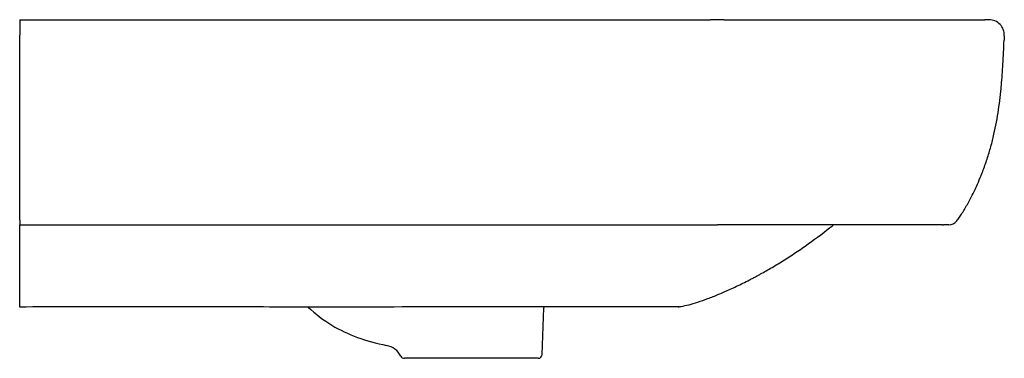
# Model space of a CAD drawing. Header units: millimetres. Extents: x -2 to 480, y -19 to 850.
# Tile 2 of 2: x 0 to 480, y 685 to 850. Entities that reach past the tile are written whole.
import ezdxf

# ---------------------------------------------------------------- set-up
doc = ezdxf.new("R2010")
doc.units = ezdxf.units.MM
doc.layers.add('GEB-KONTUR-A', color=5, linetype='CONTINUOUS')

msp = doc.modelspace()

# ---------------------------------------------------------------- linework, layer by layer
at = {"layer": 'GEB-KONTUR-A', "ltscale": 25}
for p, q in [((0, 850), (336.48, 850)), ((0, 850), (0, 842.51)), ((339.54, 850), (336.48, 850)), ((342.95, 850), (339.54, 850)), ((342.95, 850), (470.08, 850)), ((470.08, 850), (470.17, 850)), ((470.25, 850), (470.17, 850)), ((472.17, 850), (470.25, 850)), ((0, 840.01), (0, 842.51)), ((0, 752.29), (0, 840.01)), ((479.66, 842.17), (479.56, 840.01)), ((0, 752.29), (0, 750)), ((0, 750), (334.16, 750)), ((0, 710), (0, 750)), ((334.16, 750), (334.16, 750)), ((334.16, 750), (339.89, 750)), ((449.41, 750), (450.09, 750)), ((450.09, 750), (450.09, 750)), ((452.58, 750), (450.09, 750)), ((254.56, 686.93), (255.35, 709.54)), ((252.56, 685), (187.44, 685))]:
    msp.add_line(p, q, dxfattribs=at)
for centre, radius, start, end in [((472.17, 842.5), 7.5, 357.5, 90), ((452.58, 755), 5, 270.0007, 323.3815), ((266.34, 709.16), 11, 175.562, 178), ((320.49, 716.11), 6, 273.038, 277.2415), ((176.79, 681.48), 10, 27.3999, 78.5622), ((187.44, 687), 2, 207.3999, 270), ((252.56, 687), 2, 270, 358)]:
    msp.add_arc(centre, radius, start, end, dxfattribs=at)
for points, knots in [([(478.24, 818.03), (478.55, 821.47), (479.07, 828.83), (479.39, 836.13), (479.56, 840.01)], [0.6675772, 0.6675772, 0.6675772, 0.6675772, 0.8223239, 1, 1, 1, 1]), ([(467.93, 773.06), (468.14, 773.56), (469.14, 776.04), (470.83, 780.58), (472.74, 786.62), (474.85, 794.65), (476.77, 804.63), (477.79, 813.07), (478.2, 817.53), (478.24, 818.03)], [0, 0, 0, 0, 0.0227816, 0.1116196, 0.2004576, 0.2892957, 0.4669718, 0.6446478, 0.6675772, 0.6675772, 0.6675772, 0.6675772]), ([(456.59, 752.02), (456.99, 752.56), (457.4, 753.13), (457.8, 753.72), (458.74, 755.09), (459.69, 756.58), (460.63, 758.17), (461.56, 759.77), (462.49, 761.46), (463.4, 763.23), (464.31, 765), (465.21, 766.85), (466.07, 768.75), (466.71, 770.16), (467.33, 771.6), (467.93, 773.06)], [0, 0, 0, 0, 0.1030873, 0.1030873, 0.1030873, 0.3426755, 0.3426755, 0.3426755, 0.5822636, 0.5822636, 0.5822636, 0.8218517, 0.8218517, 0.8218517, 1, 1, 1, 1]), ([(321.24, 710.16), (321.57, 710.2), (323.05, 710.42), (325.98, 711.06), (330.32, 712.34), (335.12, 714.03), (340.39, 716.11), (345.16, 718.2), (349.21, 720.08), (352.35, 721.6), (355.04, 722.96), (357.24, 724.11), (358.78, 724.93), (360.22, 725.71), (362.03, 726.7), (364.37, 728.02), (367.3, 729.73), (371.3, 732.16), (376.45, 735.44), (384.75, 741.08), (391.45, 746.08), (395.81, 749.51), (396.43, 750)], [0.051588, 0.051588, 0.051588, 0.051588, 0.0717448, 0.1424221, 0.2130995, 0.2837768, 0.3544541, 0.4251314, 0.4604701, 0.4958088, 0.5311474, 0.5488168, 0.5664861, 0.5801455, 0.5938048, 0.6211235, 0.6484421, 0.6757608, 0.7303982, 0.7850355, 0.8943103, 0.9127425, 0.9127425, 0.9127425, 0.9127425]), ([(449.41, 750), (449.37, 750), (449.32, 750), (449.2, 750), (449.13, 750), (449.03, 750), (449, 750), (448.89, 750), (448.79, 750), (448.58, 750), (448.47, 750), (448.3, 750), (448.25, 750), (448.07, 750), (447.93, 750), (447.63, 750), (447.46, 750), (447.23, 750), (447.17, 750), (446.98, 750), (446.84, 750), (446.42, 750), (446.12, 750), (445.78, 750), (445.75, 750), (445.4, 750), (445.06, 750), (444.49, 750), (444.27, 750), (443.66, 750), (443.26, 750), (442.59, 750), (442.33, 750), (441.63, 750), (441.17, 750), (440.43, 750), (440.17, 750), (439.87, 750), (439.84, 750), (439.36, 750), (438.89, 750), (438.04, 750), (437.65, 750), (436.75, 750), (436.23, 750), (435.28, 750), (434.85, 750), (433.85, 750), (433.27, 750), (432.21, 750), (431.74, 750), (430.63, 750), (429.99, 750), (429.24, 750), (429.14, 750), (428.63, 750), (428.2, 750), (427.22, 750), (426.67, 750), (425.54, 750), (424.96, 750), (424.23, 750), (424.08, 750), (423.33, 750), (422.73, 750), (421.49, 750), (420.87, 750), (420.06, 750), (419.89, 750), (419.08, 750), (418.42, 750), (417.08, 750), (416.4, 750), (415.52, 750), (415.32, 750), (415.01, 750), (414.9, 750), (414.16, 750), (413.52, 750), (412.22, 750), (411.56, 750), (410.63, 750), (410.37, 750), (409.43, 750), (408.74, 750), (407.34, 750), (406.63, 750), (405.5, 750), (405.08, 750), (403.92, 750), (403.18, 750), (401.69, 750), (400.93, 750), (399.68, 750), (399.2, 750), (398.5, 750), (398.28, 750), (397.12, 750), (396.18, 750), (394.26, 750), (393.3, 750), (391.48, 750), (390.63, 750), (389.53, 750), (389.29, 750), (388.47, 750), (387.89, 750), (386.81, 750), (386.31, 750), (385.25, 750), (384.68, 750), (383.54, 750), (382.97, 750), (381.84, 750), (381.27, 750), (380.37, 750), (380.03, 750), (379.61, 750), (379.53, 750), (378.64, 750), (377.84, 750), (376.22, 750), (375.41, 750), (374.16, 750), (373.71, 750), (372.46, 750), (371.65, 750), (370.56, 750), (370.29, 750), (369.38, 750), (368.73, 750), (367.74, 750), (367.4, 750), (366.4, 750), (365.75, 750), (364.44, 750), (363.78, 750), (362.45, 750), (361.79, 750), (360.95, 750), (360.78, 750), (360.44, 750), (360.28, 750), (359.57, 750), (359.04, 750), (357.95, 750), (357.41, 750), (356.31, 750), (355.76, 750), (354.75, 750), (354.29, 750), (353.27, 750), (352.71, 750), (351.56, 750), (350.99, 750), (350.29, 750), (350.16, 750), (349.66, 750), (349.28, 750), (348.52, 750), (348.13, 750), (347.45, 750), (347.14, 750), (346.45, 750), (346.05, 750), (345.43, 750), (345.2, 750), (343.83, 750), (342.69, 750), (340.98, 750), (340.44, 750), (339.89, 750)], [0, 0, 0, 0, 0.016811, 0.016811, 0.033368, 0.033368, 0.038801, 0.038801, 0.055035, 0.055035, 0.071021, 0.071021, 0.076923, 0.076923, 0.092644, 0.092644, 0.108131, 0.108131, 0.113601, 0.113601, 0.125, 0.125, 0.146922, 0.146922, 0.148993, 0.148993, 0.170512, 0.170512, 0.18361, 0.18361, 0.204832, 0.204832, 0.217672, 0.217672, 0.238728, 0.238728, 0.25, 0.25, 0.251383, 0.251383, 0.270268, 0.270268, 0.284933, 0.284933, 0.303866, 0.303866, 0.318598, 0.318598, 0.337741, 0.337741, 0.352686, 0.352686, 0.372128, 0.372128, 0.375, 0.375, 0.387475, 0.387475, 0.403141, 0.403141, 0.418952, 0.418952, 0.422938, 0.422938, 0.438927, 0.438927, 0.455107, 0.455107, 0.459374, 0.459374, 0.475828, 0.475828, 0.492522, 0.492522, 0.49726, 0.49726, 0.5, 0.5, 0.5152, 0.5152, 0.530572, 0.530572, 0.536642, 0.536642, 0.55225, 0.55225, 0.568105, 0.568105, 0.577408, 0.577408, 0.593552, 0.593552, 0.609943, 0.609943, 0.620374, 0.620374, 0.625, 0.625, 0.645102, 0.645102, 0.665205, 0.665205, 0.682645, 0.682645, 0.6875, 0.6875, 0.699227, 0.699227, 0.709267, 0.709267, 0.72076, 0.72076, 0.732139, 0.732139, 0.743332, 0.743332, 0.75, 0.75, 0.751552, 0.751552, 0.767367, 0.767367, 0.783071, 0.783071, 0.791698, 0.791698, 0.807309, 0.807309, 0.8125, 0.8125, 0.824781, 0.824781, 0.831293, 0.831293, 0.843638, 0.843638, 0.856063, 0.856063, 0.868619, 0.868619, 0.871807, 0.871807, 0.875, 0.875, 0.885095, 0.885095, 0.895243, 0.895243, 0.905507, 0.905507, 0.913919, 0.913919, 0.924414, 0.924414, 0.935131, 0.935131, 0.9375, 0.9375, 0.94454, 0.94454, 0.951628, 0.951628, 0.957183, 0.957183, 0.964439, 0.964439, 0.96875, 0.96875, 0.990023, 0.990023, 1, 1, 1, 1]), ([(321.24, 710.16), (321.09, 710.14), (320.93, 710.12), (320.72, 710.11), (320.66, 710.11), (320.56, 710.11), (320.53, 710.11), (320.48, 710.11), (320.46, 710.11), (320.44, 710.11), (320.43, 710.11), (320.41, 710.11), (320.41, 710.11), (320.39, 710.11), (320.39, 710.11), (320.38, 710.11), (320.37, 710.11), (320.37, 710.11), (320.37, 710.11), (320.37, 710.11), (320.37, 710.11), (320.36, 710.11), (320.31, 710.11), (319.95, 710.11), (319.3, 710.12), (316.37, 710.1), (314.64, 710.08), (310.32, 710.06), (308.15, 710.05), (301.4, 710.03), (296.05, 710.03), (284.13, 710.02), (277.45, 710.02), (261.26, 710.01), (251.51, 710.01), (227.34, 710.01), (212.77, 710.01), (176.96, 710), (155.96, 710), (121.26, 710), (104.47, 710.01), (75.4, 710.02), (63.45, 710.02), (34.39, 710.01), (17.18, 710.01), (0, 710)], [0, 0, 0, 0, 0.047121, 0.047121, 0.064796, 0.064796, 0.07607, 0.07607, 0.081411, 0.081411, 0.086164, 0.086164, 0.095683, 0.095683, 0.1078, 0.1078, 0.144118, 0.144118, 0.252991, 0.252991, 0.579589, 0.579589, 1.559448, 1.559448, 4.504557, 4.504557, 6.50272, 6.50272, 7.879939, 7.879939, 10.100971, 10.100971, 12.413041, 12.413041, 15.551499, 15.551499, 20.131016, 20.131016, 26.965391, 26.965391, 32.289005, 32.289005, 35.89154, 35.89154, 41.046246, 41.046246, 41.046246, 41.046246]), ([(140.54, 710), (144.11, 706.55), (155.11, 698.16), (168.68, 693.32), (178.77, 691.28)], [0.7099348, 0.7099348, 0.7099348, 0.7099348, 0.8115793, 1, 1, 1, 1])]:
    msp.add_open_spline(points, degree=3, knots=knots, dxfattribs=at)

doc.saveas('drawing.dxf')
